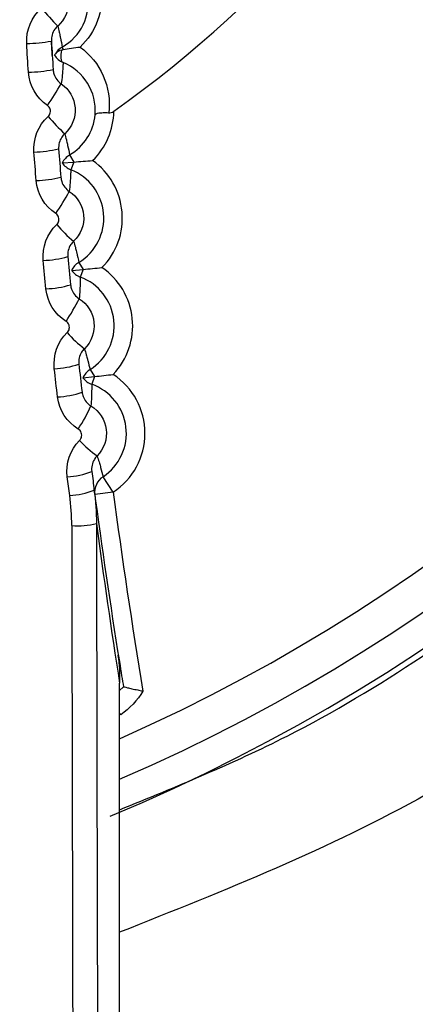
# Model space of a CAD drawing. Header units: millimetres. Extents: x 15358 to 16483, y 10132 to 11382.
# Tile 76 of 166: x 15966 to 15969, y 10664 to 10672. Entities that reach past the tile are written whole.
import ezdxf

# ---------------------------------------------------------------- set-up
doc = ezdxf.new("R2010")
doc.units = ezdxf.units.MM

msp = doc.modelspace()

# ---------------------------------------------------------------- linework, layer by layer
at = {"color": 7, "linetype": 'Continuous', "lineweight": 25}
for p, q in [((15966.0995, 10672.0608), (15966.0994, 10672.0608)), ((15966.2444, 10671.1847), (15966.2779, 10671.1274)), ((15966.1849, 10671.1201), (15966.2779, 10671.1274)), ((15966.2779, 10671.1274), (15966.2537, 10671.0656)), ((15966.3192, 10670.3167), (15966.3538, 10670.26)), ((15966.2609, 10670.2511), (15966.3538, 10670.26)), ((15966.3538, 10670.26), (15966.3307, 10670.1978)), ((15966.3521, 10669.3836), (15966.4448, 10669.3941)), ((15966.4093, 10669.4502), (15966.4448, 10669.3941)), ((15966.4448, 10669.3941), (15966.4228, 10669.3315)), ((15966.5968, 10668.4601), (15966.5144, 10668.5854)), ((15966.4481, 10668.4403), (15966.4418, 10668.4881)), ((15966.5968, 10668.4601), (15966.4481, 10668.4403)), ((15966.6488, 10658.0451), (15966.6488, 10666.9169)), ((15966.6584, 10666.662), (15966.6488, 10666.6756))]:
    msp.add_line(p, q, dxfattribs=at)
at = {"color": 7, "linetype": 'Continuous', "lineweight": 25, "flags": 128}
for points in [[(15966.1793, 10672.0324), (15966.1756, 10672.0136), (15966.1734, 10671.996), (15966.1727, 10671.9798), (15966.1736, 10671.9655), (15966.176, 10671.9533), (15966.1799, 10671.9435), (15966.1852, 10671.9362), (15966.1918, 10671.9317)], [(15966.6488, 10666.8587), (15966.6797, 10666.8885), (15966.6797, 10666.8885), (15966.6797, 10666.8885)]]:
    msp.add_lwpolyline(points, dxfattribs=at)
at = {"color": 7, "linetype": 'Continuous', "lineweight": 25}
for centre, radius, start, end in [((15960.7973, 10679.6806), 14.75, 293.37271, 69.57319), ((15960.7973, 10679.6806), 14.45, 293.8878, 69.57319), ((15960.7973, 10679.6806), 10, 305.48246, 52.15564), ((15960.7973, 10679.6805), 14.9948, 292.6545, 0), ((15967.7305, 10673.8048), 2.2353, 219.92899, 224.92834), ((15965.8678, 10673.4373), 1.3526, 271.24451, 279.74857), ((15966.258, 10671.9255), 0.15, 119.44355, 149.34323), ((15966.1992, 10671.9426), 0.092, 102.5045, 139.81711), ((15966.2389, 10672.0645), 0.0553, 188.70819, 211.4814), ((15966.2491, 10672.0703), 0.15, 212.29297, 247.53196), ((15965.8821, 10673.1055), 1.2527, 271.33861, 280.52692), ((15964.2907, 10672.8487), 2.1779, 324.53017, 329.98637), ((15966.0325, 10671.5466), 0.5694, 314.34037, 359.09502), ((15967.3021, 10672.5458), 1.6186, 220.46246, 227.31264), ((15966.0325, 10671.5466), 0.4194, 300.33701, 354.82133), ((15965.9272, 10672.2486), 1.0408, 271.60418, 282.68506), ((15966.3201, 10671.0552), 0.15, 120.33467, 154.37485), ((15966.1011, 10670.6749), 0.5694, 315.34037, 54.65963), ((15966.3083, 10671.2053), 0.15, 214.62515, 248.66533), ((15966.1011, 10670.6749), 0.4194, 301.33701, 68.66299), ((15965.9453, 10671.9591), 0.9821, 271.70066, 283.45415), ((15964.6542, 10671.737), 1.7988, 325.25573, 331.92785), ((15967.0881, 10671.4452), 1.2556, 220.97761, 229.74267), ((15966.0014, 10671.1814), 0.8496, 271.97512, 285.59578), ((15966.3972, 10670.1886), 0.15, 121.33467, 155.37485), ((15966.1849, 10669.8046), 0.5694, 316.34037, 55.65963), ((15966.3828, 10670.3385), 0.15, 215.62515, 249.66533), ((15966.1849, 10669.8046), 0.4194, 302.33701, 69.66299), ((15966.0234, 10670.9137), 0.8112, 272.07444, 286.35349), ((15964.9263, 10670.7094), 1.5549, 326.00956, 333.8067), ((15966.9875, 10670.4235), 1.0177, 221.47648, 232.21497), ((15966.0907, 10670.1781), 0.7209, 272.35943, 288.47533), ((15966.4895, 10669.3235), 0.15, 122.33467, 156.37485), ((15966.2839, 10668.9358), 0.5694, 303.33701, 56.65963), ((15966.4725, 10669.4731), 0.15, 216.62515, 250.66533), ((15966.2839, 10668.9358), 0.4194, 303.33701, 70.66299), ((15966.1164, 10669.9237), 0.6941, 272.46196, 289.21969), ((15965.1533, 10669.7297), 1.387, 326.79212, 335.62225), ((15966.9575, 10669.4473), 0.8505, 221.96135, 234.72573), ((15966.195, 10669.2131), 0.6288, 272.75894, 291.31877), ((15966.5968, 10668.4601), 0.15, 123.33414, 187.58591), ((15966.2146, 10669.0484), 0.6155, 272.82992, 291.80812), ((16016.0105, 10675.0414), 50, 187.54407, 189.14938), ((16016.0105, 10675.0414), 49.85, 187.58652, 189.45335), ((15966.3088, 10668.792), 0.6041, 265.48785, 284.6176), ((16018.0102, 10675.0414), 52, 187.55177, 188.98876)]:
    msp.add_arc(centre, radius, start, end, dxfattribs=at)
for centre, major_axis, ratio in [((15967.7835, 10674.9305), (0, 76.05), 0.017455), ((15967.5835, 10674.9305), (0, 76.25), 0.017409)]:
    msp.add_ellipse(centre, major_axis=major_axis, ratio=ratio, start_param=1.659314, end_param=1.79359, dxfattribs=at)
for points, knots in [([(15966.6488, 10665.8942), (15967.1059, 10666.0808), (15968.3469, 10666.5874), (15970.1546, 10667.8451), (15972.0243, 10669.5689), (15973.5525, 10671.6055), (15974.7966, 10673.9281), (15975.26, 10675.6432), (15975.5024, 10676.5403)], [0, 0, 0, 0, 0.1026674, 0.2787182, 0.4547695, 0.6308422, 0.8069155, 1, 1, 1, 1]), ([(15976.2392, 10675.5558), (15975.7968, 10674.2712), (15974.912, 10671.702), (15972.3977, 10668.4627), (15969.6068, 10666.0797), (15967.4975, 10665.2419), (15966.6488, 10664.9048)], [0, 0, 0, 0, 0.272288, 0.54454, 0.816751, 1, 1, 1, 1]), ([(15966.2765, 10672.921), (15966.4049, 10672.8257), (15966.4893, 10672.6788), (15966.5111, 10672.4339), (15966.5008, 10672.3501), (15966.4413, 10672.1898), (15966.3926, 10672.1158), (15966.3292, 10672.0564)], [0, 0, 0, 0, 0.5, 0.5, 0.75, 0.75, 1, 1, 1, 1]), ([(15966.1842, 10672.0561), (15966.2588, 10672.0982), (15966.3184, 10672.1636), (15966.3893, 10672.3097), (15966.4013, 10672.39), (15966.3757, 10672.6141), (15966.2818, 10672.7395), (15966.1449, 10672.7985)], [0, 0, 0, 0, 0.25, 0.25, 0.5, 0.5, 1, 1, 1, 1]), ([(15966.1268, 10672.6292), (15966.1907, 10672.5843), (15966.2312, 10672.5101), (15966.2394, 10672.356), (15966.2067, 10672.2776), (15966.1479, 10672.2262)], [0, 0, 0, 0, 0.5, 0.5, 1, 1, 1, 1]), ([(15966.1479, 10672.2262), (15966.139, 10672.2184), (15966.131, 10672.2095), (15966.1242, 10672.1999), (15966.1145, 10672.1862), (15966.107, 10672.1706), (15966.1024, 10672.1544), (15966.0977, 10672.1382), (15966.0958, 10672.121), (15966.0968, 10672.1042)], [0, 0, 0, 0, 0.0000354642, 0.0000354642, 0.0000354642, 0.0000864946, 0.0000864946, 0.0000864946, 0.0001375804, 0.0001375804, 0.0001375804, 0.0001375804]), ([(15966.1479, 10672.2262), (15966.1524, 10672.2096), (15966.1564, 10672.1931), (15966.1602, 10672.1766), (15966.1631, 10672.1645), (15966.1657, 10672.1523), (15966.1682, 10672.1402), (15966.1689, 10672.1372), (15966.1695, 10672.1342), (15966.1701, 10672.1312), (15966.1753, 10672.106), (15966.1799, 10672.081), (15966.1842, 10672.0561)], [0.00019324, 0.00019324, 0.00019324, 0.00019324, 0.00550215, 0.00550215, 0.00550215, 0.00943394, 0.00943394, 0.00943394, 0.01041688, 0.01041688, 0.01041688, 0.01859844, 0.01859844, 0.01859844, 0.01859844]), ([(15966.1037, 10671.989), (15966.1037, 10671.99), (15966.1036, 10671.991), (15966.1036, 10671.992), (15966.1018, 10672.0215), (15966.0999, 10672.0516), (15966.0981, 10672.0832), (15966.0977, 10672.0901), (15966.0972, 10672.0971), (15966.0968, 10672.1042)], [0.00518864, 0.00518864, 0.00518864, 0.00518864, 0.0054866, 0.0054866, 0.0054866, 0.01426515, 0.01426515, 0.01426515, 0.01619224, 0.01619224, 0.01619224, 0.01619224]), ([(15966.1223, 10671.9901), (15966.1224, 10671.9902), (15966.1236, 10671.9927), (15966.1261, 10671.9971), (15966.1269, 10671.9985), (15966.1278, 10672.0002), (15966.1289, 10672.002)], [0, 0, 0, 0, 0.0000447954, 0.0000447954, 0.0000447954, 0.00005920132, 0.00005920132, 0.00005920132, 0.00005920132]), ([(15966.1918, 10671.9317), (15966.1917, 10671.9297), (15966.1916, 10671.9278), (15966.1915, 10671.9259), (15966.191, 10671.9156), (15966.1904, 10671.9053), (15966.1897, 10671.895), (15966.1869, 10671.8504), (15966.183, 10671.8054), (15966.1765, 10671.7593)], [0.00020089, 0.00020089, 0.00020089, 0.00020089, 0.0008296, 0.0008296, 0.0008296, 0.004148, 0.004148, 0.004148, 0.01851831, 0.01851831, 0.01851831, 0.01851831]), ([(15966.4502, 10671.5088), (15966.4582, 10671.6017), (15966.435, 10671.6906), (15966.3438, 10671.8381), (15966.2763, 10671.8972), (15966.1918, 10671.9317)], [0, 0, 0, 0, 0.5, 0.5, 1, 1, 1, 1]), ([(15966.1109, 10671.8739), (15966.1117, 10671.8621), (15966.1138, 10671.8503), (15966.1173, 10671.839), (15966.1223, 10671.823), (15966.1301, 10671.8076), (15966.1401, 10671.7941), (15966.1501, 10671.7806), (15966.1626, 10671.7687), (15966.1765, 10671.7593)], [0, 0, 0, 0, 0.0000356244, 0.0000356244, 0.0000356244, 0.0000864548, 0.0000864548, 0.0000864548, 0.0001372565, 0.0001372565, 0.0001372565, 0.0001372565]), ([(15966.1765, 10671.7593), (15966.2413, 10671.7154), (15966.2833, 10671.6418), (15966.2942, 10671.4876), (15966.2628, 10671.4085), (15966.2047, 10671.3561)], [0, 0, 0, 0, 0.5, 0.5, 1, 1, 1, 1]), ([(15966.0706, 10671.4954), (15966.0724, 10671.497), (15966.074, 10671.4987), (15966.0756, 10671.5005), (15966.0797, 10671.5053), (15966.0831, 10671.5109), (15966.0854, 10671.5169), (15966.0878, 10671.5228), (15966.0891, 10671.5293), (15966.0893, 10671.5356), (15966.0896, 10671.542), (15966.0887, 10671.5485), (15966.0868, 10671.5546), (15966.0849, 10671.5607), (15966.082, 10671.5666), (15966.0782, 10671.5717), (15966.0744, 10671.5768), (15966.0697, 10671.5813), (15966.0644, 10671.5849)], [0, 0, 0, 0, 0.0000070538, 0.0000070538, 0.0000070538, 0.0000264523, 0.0000264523, 0.0000264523, 0.0000458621, 0.0000458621, 0.0000458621, 0.0000652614, 0.0000652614, 0.0000652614, 0.0000846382, 0.0000846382, 0.0000846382, 0.0001040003, 0.0001040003, 0.0001040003, 0.0001040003]), ([(15966.5604, 10671.5233), (15966.5672, 10671.523), (15966.5744, 10671.5242), (15966.581, 10671.5265), (15966.5876, 10671.5288), (15966.5939, 10671.5322), (15966.5997, 10671.5361), (15966.6004, 10671.5366), (15966.6011, 10671.5371), (15966.6018, 10671.5376)], [0, 0, 0, 0, 0.00002126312, 0.00002126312, 0.00002126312, 0.00004216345, 0.00004216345, 0.00004216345, 0.00004476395, 0.00004476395, 0.00004476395, 0.00004476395]), ([(15966.5604, 10671.5233), (15966.5444, 10671.5239), (15966.529, 10671.524), (15966.5153, 10671.5236), (15966.5017, 10671.5232), (15966.4895, 10671.5223), (15966.4797, 10671.5209), (15966.4699, 10671.5195), (15966.4621, 10671.5176), (15966.4572, 10671.5153), (15966.4533, 10671.5136), (15966.451, 10671.5116), (15966.4503, 10671.5094), (15966.4503, 10671.5092), (15966.4502, 10671.509), (15966.4502, 10671.5088)], [0, 0, 0, 0, 0.0000499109, 0.0000499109, 0.0000499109, 0.0000997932, 0.0000997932, 0.0000997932, 0.0001501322, 0.0001501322, 0.0001501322, 0.0001892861, 0.0001892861, 0.0001892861, 0.0001930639, 0.0001930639, 0.0001930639, 0.0001930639]), ([(15966.2047, 10671.3561), (15966.196, 10671.3481), (15966.1881, 10671.3391), (15966.1814, 10671.3294), (15966.1719, 10671.3154), (15966.1647, 10671.2997), (15966.1604, 10671.2834), (15966.156, 10671.2672), (15966.1544, 10671.2499), (15966.1557, 10671.2332)], [0, 0, 0, 0, 0.0000355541, 0.0000355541, 0.0000355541, 0.0000867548, 0.0000867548, 0.0000867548, 0.0001380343, 0.0001380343, 0.0001380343, 0.0001380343]), ([(15966.2047, 10671.3561), (15966.2094, 10671.3396), (15966.2138, 10671.3233), (15966.2178, 10671.3071), (15966.2209, 10671.2949), (15966.2237, 10671.2829), (15966.2265, 10671.2708), (15966.2272, 10671.2678), (15966.2278, 10671.2648), (15966.2285, 10671.2618), (15966.2343, 10671.2359), (15966.2395, 10671.2103), (15966.2444, 10671.1847)], [0.00019173, 0.00019173, 0.00019173, 0.00019173, 0.00546632, 0.00546632, 0.00546632, 0.0093981, 0.0093981, 0.0093981, 0.01038105, 0.01038105, 0.01038105, 0.01881841, 0.01881841, 0.01881841, 0.01881841]), ([(15966.2537, 10671.0656), (15966.2537, 10671.0635), (15966.2536, 10671.0614), (15966.2535, 10671.0592), (15966.2532, 10671.0489), (15966.2528, 10671.0386), (15966.2523, 10671.0282), (15966.2503, 10670.983), (15966.2472, 10670.9373), (15966.2414, 10670.8905)], [0.0001487, 0.0001487, 0.0001487, 0.0001487, 0.00083412, 0.00083412, 0.00083412, 0.00417058, 0.00417058, 0.00417058, 0.01873609, 0.01873609, 0.01873609, 0.01873609]), ([(15966.1738, 10671.004), (15966.1747, 10670.9921), (15966.1771, 10670.9803), (15966.1808, 10670.9691), (15966.1861, 10670.9531), (15966.1942, 10670.9379), (15966.2044, 10670.9246), (15966.2147, 10670.9114), (15966.2274, 10670.8996), (15966.2414, 10670.8905)], [0, 0, 0, 0, 0.000035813, 0.000035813, 0.000035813, 0.0000867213, 0.0000867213, 0.0000867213, 0.0001375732, 0.0001375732, 0.0001375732, 0.0001375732]), ([(15966.2414, 10670.8905), (15966.3072, 10670.8477), (15966.3505, 10670.7747), (15966.3642, 10670.6204), (15966.3341, 10670.5405), (15966.2767, 10670.487)], [0, 0, 0, 0, 0.5, 0.5, 1, 1, 1, 1]), ([(15966.1402, 10670.6218), (15966.142, 10670.6234), (15966.1436, 10670.6252), (15966.1451, 10670.627), (15966.1492, 10670.632), (15966.1525, 10670.6377), (15966.1548, 10670.6437), (15966.157, 10670.6497), (15966.1582, 10670.6562), (15966.1583, 10670.6627), (15966.1585, 10670.6691), (15966.1575, 10670.6756), (15966.1555, 10670.6817), (15966.1535, 10670.6878), (15966.1504, 10670.6937), (15966.1465, 10670.6987), (15966.1425, 10670.7038), (15966.1377, 10670.7083), (15966.1323, 10670.7118)], [0, 0, 0, 0, 0.0000071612, 0.0000071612, 0.0000071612, 0.0000267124, 0.0000267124, 0.0000267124, 0.0000462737, 0.0000462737, 0.0000462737, 0.0000658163, 0.0000658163, 0.0000658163, 0.0000853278, 0.0000853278, 0.0000853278, 0.0001048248, 0.0001048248, 0.0001048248, 0.0001048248]), ([(15966.2767, 10670.487), (15966.2681, 10670.4789), (15966.2604, 10670.4697), (15966.2539, 10670.4599), (15966.2446, 10670.4458), (15966.2377, 10670.4299), (15966.2336, 10670.4135), (15966.2295, 10670.3972), (15966.2283, 10670.3799), (15966.2298, 10670.3631)], [0, 0, 0, 0, 0.0000356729, 0.0000356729, 0.0000356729, 0.0000870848, 0.0000870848, 0.0000870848, 0.0001386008, 0.0001386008, 0.0001386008, 0.0001386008]), ([(15966.2767, 10670.487), (15966.2817, 10670.4708), (15966.2863, 10670.4547), (15966.2906, 10670.4386), (15966.2938, 10670.4266), (15966.2969, 10670.4145), (15966.2999, 10670.4025), (15966.3006, 10670.3995), (15966.3013, 10670.3965), (15966.3021, 10670.3935), (15966.3083, 10670.3678), (15966.3139, 10670.3422), (15966.3192, 10670.3167)], [0.0001903, 0.0001903, 0.0001903, 0.0001903, 0.00542057, 0.00542057, 0.00542057, 0.00935236, 0.00935236, 0.00935236, 0.01033531, 0.01033531, 0.01033531, 0.01877266, 0.01877266, 0.01877266, 0.01877266]), ([(15966.3307, 10670.1978), (15966.3307, 10670.1957), (15966.3306, 10670.1936), (15966.3306, 10670.1915), (15966.3304, 10670.1812), (15966.3302, 10670.1708), (15966.3299, 10670.1605), (15966.3287, 10670.1154), (15966.3264, 10670.0698), (15966.3215, 10670.023)], [0.0001487, 0.0001487, 0.0001487, 0.0001487, 0.00083412, 0.00083412, 0.00083412, 0.00417058, 0.00417058, 0.00417058, 0.01868292, 0.01868292, 0.01868292, 0.01868292]), ([(15966.2518, 10670.1354), (15966.2529, 10670.1235), (15966.2555, 10670.1117), (15966.2595, 10670.1005), (15966.265, 10670.0847), (15966.2734, 10670.0696), (15966.2839, 10670.0565), (15966.2944, 10670.0434), (15966.3073, 10670.0319), (15966.3215, 10670.023)], [0, 0, 0, 0, 0.0000360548, 0.0000360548, 0.0000360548, 0.00008706, 0.00008706, 0.00008706, 0.0001379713, 0.0001379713, 0.0001379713, 0.0001379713]), ([(15966.3215, 10670.023), (15966.3882, 10669.9814), (15966.433, 10669.9089), (15966.4494, 10669.7544), (15966.4205, 10669.6738), (15966.364, 10669.6192)], [0, 0, 0, 0, 0.5, 0.5, 1, 1, 1, 1]), ([(15966.225, 10669.7495), (15966.2268, 10669.7511), (15966.2284, 10669.7529), (15966.2299, 10669.7548), (15966.234, 10669.7599), (15966.2372, 10669.7658), (15966.2394, 10669.7719), (15966.2415, 10669.778), (15966.2426, 10669.7846), (15966.2426, 10669.7911), (15966.2426, 10669.7975), (15966.2415, 10669.8041), (15966.2394, 10669.8102), (15966.2372, 10669.8163), (15966.234, 10669.8221), (15966.23, 10669.8272), (15966.2259, 10669.8322), (15966.221, 10669.8367), (15966.2155, 10669.8401)], [0, 0, 0, 0, 0.0000072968, 0.0000072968, 0.0000072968, 0.0000270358, 0.0000270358, 0.0000270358, 0.0000467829, 0.0000467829, 0.0000467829, 0.0000665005, 0.0000665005, 0.0000665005, 0.0000861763, 0.0000861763, 0.0000861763, 0.000105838, 0.000105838, 0.000105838, 0.000105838]), ([(15966.364, 10669.6192), (15966.3555, 10669.6109), (15966.3479, 10669.6016), (15966.3416, 10669.5917), (15966.3325, 10669.5774), (15966.3258, 10669.5614), (15966.322, 10669.5449), (15966.3183, 10669.5285), (15966.3173, 10669.5112), (15966.3191, 10669.4944)], [0, 0, 0, 0, 0.0000358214, 0.0000358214, 0.0000358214, 0.0000874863, 0.0000874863, 0.0000874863, 0.0001392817, 0.0001392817, 0.0001392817, 0.0001392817]), ([(15966.364, 10669.6192), (15966.3693, 10669.6028), (15966.3743, 10669.5864), (15966.3789, 10669.5701), (15966.3824, 10669.558), (15966.3857, 10669.546), (15966.3888, 10669.5341), (15966.3896, 10669.5311), (15966.3904, 10669.5281), (15966.3912, 10669.5251), (15966.3977, 10669.5), (15966.4036, 10669.4751), (15966.4093, 10669.4502)], [0.00018894, 0.00018894, 0.00018894, 0.00018894, 0.00552991, 0.00552991, 0.00552991, 0.00947419, 0.00947419, 0.00947419, 0.01046026, 0.01046026, 0.01046026, 0.01871706, 0.01871706, 0.01871706, 0.01871706]), ([(15966.4228, 10669.3315), (15966.4228, 10669.3294), (15966.4228, 10669.3273), (15966.4228, 10669.3252), (15966.4228, 10669.3149), (15966.4228, 10669.3045), (15966.4227, 10669.2942), (15966.4223, 10669.2492), (15966.4208, 10669.2038), (15966.4167, 10669.1572)], [0.0001487, 0.0001487, 0.0001487, 0.0001487, 0.00083412, 0.00083412, 0.00083412, 0.00417058, 0.00417058, 0.00417058, 0.01861987, 0.01861987, 0.01861987, 0.01861987]), ([(15966.3449, 10669.2684), (15966.3463, 10669.2565), (15966.3491, 10669.2447), (15966.3533, 10669.2334), (15966.3591, 10669.2178), (15966.3678, 10669.2029), (15966.3785, 10669.19), (15966.3892, 10669.1771), (15966.4023, 10669.1659), (15966.4167, 10669.1572)], [0, 0, 0, 0, 0.0000363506, 0.0000363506, 0.0000363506, 0.0000874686, 0.0000874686, 0.0000874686, 0.0001384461, 0.0001384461, 0.0001384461, 0.0001384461]), ([(15966.4167, 10669.1572), (15966.4844, 10669.1166), (15966.5307, 10669.0448), (15966.5498, 10668.8901), (15966.5222, 10668.8087), (15966.4664, 10668.753)], [0, 0, 0, 0, 0.5, 0.5, 1, 1, 1, 1]), ([(15966.3251, 10668.8787), (15966.3268, 10668.8804), (15966.3285, 10668.8823), (15966.33, 10668.8843), (15966.334, 10668.8895), (15966.3372, 10668.8954), (15966.3392, 10668.9016), (15966.3413, 10668.9079), (15966.3423, 10668.9145), (15966.3422, 10668.9211), (15966.342, 10668.9276), (15966.3408, 10668.9342), (15966.3385, 10668.9404), (15966.3362, 10668.9465), (15966.3329, 10668.9523), (15966.3287, 10668.9573), (15966.3246, 10668.9623), (15966.3195, 10668.9667), (15966.3139, 10668.9701)], [0, 0, 0, 0, 0.0000074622, 0.0000074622, 0.0000074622, 0.0000274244, 0.0000274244, 0.0000274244, 0.0000473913, 0.0000473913, 0.0000473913, 0.0000673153, 0.0000673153, 0.0000673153, 0.0000871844, 0.0000871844, 0.0000871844, 0.00010704, 0.00010704, 0.00010704, 0.00010704]), ([(15966.4664, 10668.753), (15966.458, 10668.7446), (15966.4505, 10668.7351), (15966.4444, 10668.725), (15966.4356, 10668.7106), (15966.4291, 10668.6944), (15966.4256, 10668.6779), (15966.4221, 10668.6614), (15966.4214, 10668.644), (15966.4236, 10668.6273)], [0, 0, 0, 0, 0.0000360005, 0.0000360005, 0.0000360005, 0.0000879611, 0.0000879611, 0.0000879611, 0.0001400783, 0.0001400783, 0.0001400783, 0.0001400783]), ([(15966.4664, 10668.753), (15966.472, 10668.7366), (15966.4772, 10668.7203), (15966.4822, 10668.7041), (15966.4858, 10668.6921), (15966.4893, 10668.6801), (15966.4927, 10668.6682), (15966.4935, 10668.6652), (15966.4944, 10668.6622), (15966.4952, 10668.6592), (15966.502, 10668.6345), (15966.5084, 10668.6099), (15966.5144, 10668.5854)], [0.00018766, 0.00018766, 0.00018766, 0.00018766, 0.00553472, 0.00553472, 0.00553472, 0.00948433, 0.00948433, 0.00948433, 0.01047173, 0.01047173, 0.01047173, 0.01865163, 0.01865163, 0.01865163, 0.01865163]), ([(15966.6466, 10667.091), (15966.6452, 10667.0998), (15966.6436, 10667.1087), (15966.6419, 10667.1177), (15966.6403, 10667.1259), (15966.6386, 10667.1342), (15966.6367, 10667.1426)], [0, 0, 0, 0, 0.000641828, 0.000641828, 0.000641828, 0.0012342, 0.0012342, 0.0012342, 0.0012342]), ([(15966.6797, 10666.8885), (15966.68, 10666.8884), (15966.6831, 10666.8877), (15966.6886, 10666.8863), (15966.694, 10666.885), (15966.7021, 10666.883), (15966.7118, 10666.8807), (15966.722, 10666.8783), (15966.7343, 10666.8755), (15966.7479, 10666.8724), (15966.7624, 10666.8692), (15966.7787, 10666.8657), (15966.7955, 10666.8622), (15966.8082, 10666.8596), (15966.8214, 10666.857), (15966.8345, 10666.8544), (15966.8355, 10666.8542), (15966.8365, 10666.854), (15966.8375, 10666.8539)], [0, 0, 0, 0, 0.0000475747, 0.0000475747, 0.0000475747, 0.0000950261, 0.0000950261, 0.0000950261, 0.0001443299, 0.0001443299, 0.0001443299, 0.0001974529, 0.0001974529, 0.0001974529, 0.0002373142, 0.0002373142, 0.0002373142, 0.0002403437, 0.0002403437, 0.0002403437, 0.0002403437])]:
    msp.add_open_spline(points, degree=3, knots=knots, dxfattribs=at)
for points in [[(15965.8972, 10672.085), (15965.8909, 10672.1923), (15965.9354, 10672.2992), (15966.0163, 10672.3701)], [(15966.0968, 10672.1042), (15966.1013, 10672.0274), (15966.106, 10671.9507), (15966.1109, 10671.8739)], [(15965.9113, 10671.8532), (15965.9064, 10671.9304), (15965.9017, 10672.0077), (15965.8972, 10672.085)], [(15966.1793, 10672.0324), (15966.1833, 10672.0337), (15966.1875, 10672.0348), (15966.1917, 10672.0356)], [(15966.1917, 10672.0356), (15966.2349, 10672.0439), (15966.2806, 10672.0516), (15966.3292, 10672.0564)], [(15966.3292, 10672.0564), (15966.4925, 10671.9379), (15966.587, 10671.7325), (15966.5604, 10671.5233)], [(15966.0644, 10671.5849), (15965.9754, 10671.6453), (15965.9181, 10671.7459), (15965.9113, 10671.8532)], [(15965.9563, 10671.2082), (15965.9481, 10671.3154), (15965.9909, 10671.4231), (15966.0706, 10671.4954)], [(15966.1557, 10671.2332), (15966.1616, 10671.1567), (15966.1676, 10671.0803), (15966.1738, 10671.004)], [(15965.9744, 10670.9774), (15965.9682, 10671.0543), (15965.9622, 10671.1312), (15965.9563, 10671.2082)], [(15966.2779, 10671.1274), (15966.3277, 10671.1313), (15966.3789, 10671.1353), (15966.4305, 10671.1394)], [(15966.1323, 10670.7118), (15966.0422, 10670.7706), (15965.9831, 10670.8703), (15965.9744, 10670.9774)], [(15966.0307, 10670.3323), (15966.0207, 10670.4395), (15966.0616, 10670.5481), (15966.1402, 10670.6218)], [(15966.2298, 10670.3631), (15966.237, 10670.2872), (15966.2443, 10670.2113), (15966.2518, 10670.1354)], [(15966.0527, 10670.1031), (15966.0452, 10670.1795), (15966.0379, 10670.2559), (15966.0307, 10670.3323)], [(15966.3538, 10670.26), (15966.4035, 10670.2648), (15966.4546, 10670.2698), (15966.5061, 10670.2747)], [(15966.2155, 10669.8401), (15966.1242, 10669.8973), (15966.0633, 10669.996), (15966.0527, 10670.1031)], [(15966.1204, 10669.4579), (15966.1084, 10669.565), (15966.1475, 10669.6743), (15966.225, 10669.7495)], [(15966.3191, 10669.4944), (15966.3275, 10669.419), (15966.3361, 10669.3437), (15966.3449, 10669.2684)], [(15966.1462, 10669.2303), (15966.1374, 10669.3061), (15966.1288, 10669.382), (15966.1204, 10669.4579)], [(15966.4448, 10669.3941), (15966.4944, 10669.3998), (15966.5455, 10669.4056), (15966.5969, 10669.4115)], [(15966.3139, 10668.9701), (15966.2214, 10669.0256), (15966.1586, 10669.1234), (15966.1462, 10669.2303)], [(15966.2253, 10668.585), (15966.2114, 10668.692), (15966.2487, 10668.8022), (15966.3251, 10668.8787)], [(15966.4236, 10668.6273), (15966.4301, 10668.5772), (15966.4366, 10668.5271), (15966.4433, 10668.477)], [(15966.245, 10668.4337), (15966.2383, 10668.4841), (15966.2318, 10668.5345), (15966.2253, 10668.585)], [(15966.2612, 10668.1898), (15966.2611, 10668.2714), (15966.2557, 10668.3527), (15966.245, 10668.4337)], [(15966.4433, 10668.477), (15966.4551, 10668.3875), (15966.4611, 10668.2977), (15966.4612, 10668.2075)], [(15966.6367, 10667.1426), (15966.6455, 10667.0674), (15966.6495, 10666.9922), (15966.6488, 10666.9169)], [(15966.6466, 10667.091), (15966.6606, 10667.004), (15966.6706, 10666.9436), (15966.6797, 10666.8886)], [(15966.8375, 10666.8539), (15966.7912, 10666.7781), (15966.7309, 10666.7134), (15966.6584, 10666.662)], [(15966.6797, 10666.8885), (15966.6797, 10666.8885), (15966.6797, 10666.8885), (15966.6797, 10666.8886)]]:
    msp.add_open_spline(points, degree=3, dxfattribs=at)

doc.saveas('drawing.dxf')
